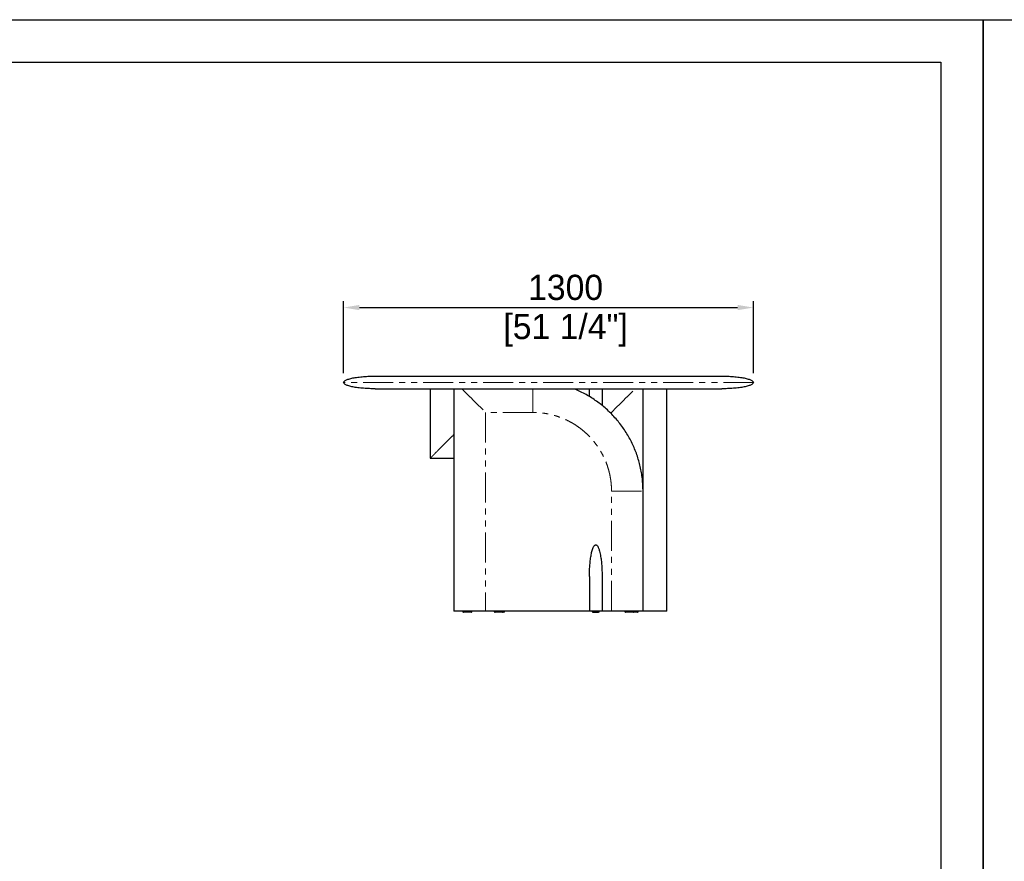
# Model space of a CAD drawing. Header units: millimetres. Extents: x -2064 to 15610, y -1415 to 32635.
# Tile 32 of 61: x 3716 to 6840, y 23012 to 25682. Entities that reach past the tile are written whole.
import ezdxf

# ---------------------------------------------------------------- set-up
doc = ezdxf.new("R2010")
doc.units = ezdxf.units.MM
doc.header["$LTSCALE"] = 15
doc.header["$PDSIZE"] = -1
doc.linetypes.add('SLD-Phantom', pattern=[12.7, 6.35, -1.27, 1.27, -1.27, 1.27, -1.27])
doc.linetypes.add('SLD-Solid', pattern=[0])
doc.layers.get('Defpoints').update_dxf_attribs({"color": 124})
doc.layers.add('QUOTE', color=8, linetype='Continuous')
doc.styles.get("Standard").update_dxf_attribs({"font": 'GOTHIC.TTF'})
doc.dimstyles.new('PRODOTTI', dxfattribs={"dimtxt": 80, "dimasz": 50, "dimexe": 20, "dimexo": 30, "dimgap": 20, "dimtad": 1, "dimdec": 1, "dimzin": 12, "dimtxsty": 'Standard', "dimcen": 4, "dimclrd": 252, "dimclre": 252, "dimclrt": 252, "dimadec": 0, "dimazin": 3, "dimtfac": 1, "dimtdec": 1, "dimtmove": 0, "dimatfit": 3, "dimfxl": 1, "dimtfillclr": 134, "dimarcsym": 0})

# ---------------------------------------------------------------- blocks, each defined once
blk = doc.blocks.new('*D37')
at = {"layer": 'Defpoints', "color": 0, "transparency": 16777216}
for p in [(6044.1, 24768.4), (4744.1, 24530.8), (6044.1, 24530.8)]:
    blk.add_point(p, dxfattribs=at)
at = {"layer": 'QUOTE', "color": 252, "lineweight": -2, "transparency": 16777216}
for p, q in [((4744.1, 24560.8), (4744.1, 24788.4)), ((6044.1, 24560.8), (6044.1, 24788.4)), ((4794.1, 24768.4), (5994.1, 24768.4))]:
    blk.add_line(p, q, dxfattribs=at)
at = {"layer": 'QUOTE', "color": 252, "transparency": 16777216}
for points in [[(4794.1, 24776.8), (4794.1, 24760.1), (4744.1, 24768.4)], [(5994.1, 24776.8), (5994.1, 24760.1), (6044.1, 24768.4)]]:
    blk.add_solid(points, dxfattribs=at)
at = {"layer": 'QUOTE', "color": 252, "transparency": 16777216, "char_height": 80, "attachment_point": 2}
for s, insert in [('1300', (5448.4, 24872.5)), ('[51 1/4"]', (5448.4, 24748.4))]:
    blk.add_mtext(s, dxfattribs=dict(at, insert=insert))

msp = doc.modelspace()

# ---------------------------------------------------------------- linework, layer by layer
for p, q in [((4844.065, 24550.831), (5944.065, 24550.831)), ((4844.065, 24510.831), (5944.065, 24510.831))]:
    msp.add_line(p, q)
at = {"color": 7, "linetype": 'SLD-Solid', "lineweight": 25}
for p, q in [((5019.065, 24510.831), (5019.065, 24290.831)), ((5094.065, 24510.831), (5094.065, 23805.831)), ((5524.065, 24485.831), (5524.065, 24510.831)), ((5564.065, 24510.831), (5564.065, 24485.831)), ((5694.065, 24186.006), (5694.065, 24510.831)), ((5769.065, 23805.831), (5769.065, 24510.831)), ((5019.065, 24290.831), (5089.065, 24290.831)), ((5089.065, 24290.831), (5094.065, 24290.71)), ((5694.065, 23805.831), (5694.065, 24185.831)), ((5524.065, 23915.831), (5524.065, 23805.831)), ((5564.065, 23915.831), (5564.065, 23805.831)), ((5194.065, 23805.831), (5094.065, 23805.831)), ((5121.565, 23805.831), (5121.565, 23804.831)), ((5151.565, 23804.831), (5151.565, 23805.831)), ((5524.065, 23805.831), (5194.065, 23805.831)), ((5221.565, 23805.831), (5221.565, 23804.831)), ((5251.565, 23804.831), (5251.565, 23805.831)), ((5255.565, 23804.831), (5255.565, 23805.831)), ((5564.065, 23805.831), (5524.065, 23805.831)), ((5532.565, 23805.831), (5532.565, 23804.831)), ((5555.565, 23804.831), (5555.565, 23805.831)), ((5594.065, 23805.831), (5564.065, 23805.831)), ((5636.565, 23805.831), (5636.565, 23804.831)), ((5666.565, 23804.831), (5666.565, 23805.831)), ((5679.065, 23804.831), (5679.065, 23805.831)), ((5535.566, 23801.831), (5552.564, 23801.831))]:
    msp.add_line(p, q, dxfattribs=at)
at = {"color": 8, "linetype": 'SLD-Phantom', "lineweight": 18}
for p, q in [((5344.065, 24435.831), (5194.065, 24435.831)), ((5194.065, 24435.831), (5194.065, 23805.831)), ((5594.065, 24435.831), (5588.893, 24435.831)), ((5594.065, 24435.831), (5594.065, 24430.659)), ((5094.065, 24365.777), (5089.065, 24360.831)), ((5594.065, 23805.831), (5594.065, 24185.831))]:
    msp.add_line(p, q, dxfattribs=at)
msp.add_lwpolyline([(-565.841, 25546.967), (6638.4, 25546.967), (6638.4, 20544.089), (-565.841, 20544.089)], close=True)
at = {"color": 7, "linetype": 'SLD-Solid', "lineweight": 25}
for centre, start, end in [((5124.565, 23804.831), 179.981129, 270), ((5148.565, 23804.831), 269.999594, 0.028368), ((5224.565, 23804.831), 179.981129, 270), ((5248.565, 23804.831), 269.999594, 0.028368), ((5252.565, 23804.831), 270, 359.968199), ((5535.565, 23804.831), 179.968199, 270), ((5552.565, 23804.831), 269.99999, 359.997765), ((5639.565, 23804.831), 179.981129, 270), ((5663.565, 23804.831), 269.999594, 0.028368), ((5676.065, 23804.831), 269.999594, 0.028368)]:
    msp.add_arc(centre, 3, start, end, dxfattribs=at)
for points, knots in [([(4744.065, 24530.831), (4744.065, 24532.01), (4744.588, 24533.232), (4746.307, 24535.089), (4747.034, 24535.712), (4748.815, 24536.956), (4749.867, 24537.578), (4752.304, 24538.809), (4753.688, 24539.418), (4756.784, 24540.616), (4758.496, 24541.204), (4762.234, 24542.347), (4764.259, 24542.903), (4768.599, 24543.972), (4770.913, 24544.485), (4778.235, 24545.95), (4783.627, 24546.824), (4795.06, 24548.319), (4801.1, 24548.94), (4813.41, 24549.914), (4819.677, 24550.268), (4832.059, 24550.726), (4838.172, 24550.831), (4844.065, 24550.831)], [0, 0, 0, 0, 0.125, 0.125, 0.1875, 0.1875, 0.25, 0.25, 0.3125, 0.3125, 0.375, 0.375, 0.4375, 0.4375, 0.5, 0.5, 0.625, 0.625, 0.75, 0.75, 0.875, 0.875, 1, 1, 1, 1]), ([(4844.065, 24510.831), (4838.172, 24510.831), (4832.059, 24510.936), (4819.677, 24511.394), (4813.41, 24511.748), (4801.1, 24512.723), (4795.06, 24513.344), (4783.627, 24514.839), (4778.235, 24515.713), (4770.913, 24517.177), (4768.599, 24517.691), (4764.259, 24518.76), (4762.234, 24519.315), (4758.496, 24520.459), (4756.784, 24521.046), (4753.688, 24522.244), (4752.304, 24522.854), (4749.867, 24524.085), (4748.815, 24524.706), (4747.034, 24525.95), (4746.307, 24526.573), (4744.588, 24528.43), (4744.065, 24529.653), (4744.065, 24530.831)], [0, 0, 0, 0, 0.125, 0.125, 0.25, 0.25, 0.375, 0.375, 0.5, 0.5, 0.5625, 0.5625, 0.625, 0.625, 0.6875, 0.6875, 0.75, 0.75, 0.8125, 0.8125, 0.875, 0.875, 1, 1, 1, 1]), ([(5944.065, 24550.831), (5949.957, 24550.831), (5956.07, 24550.726), (5968.452, 24550.268), (5974.719, 24549.914), (5987.029, 24548.94), (5993.069, 24548.319), (6004.502, 24546.824), (6009.894, 24545.95), (6017.216, 24544.485), (6019.53, 24543.972), (6023.87, 24542.903), (6025.895, 24542.347), (6029.633, 24541.204), (6031.345, 24540.616), (6034.441, 24539.418), (6035.825, 24538.809), (6038.262, 24537.578), (6039.314, 24536.956), (6041.095, 24535.712), (6041.822, 24535.089), (6043.541, 24533.232), (6044.065, 24532.01), (6044.065, 24530.831)], [0, 0, 0, 0, 0.125, 0.125, 0.25, 0.25, 0.375, 0.375, 0.5, 0.5, 0.5625, 0.5625, 0.625, 0.625, 0.6875, 0.6875, 0.75, 0.75, 0.8125, 0.8125, 0.875, 0.875, 1, 1, 1, 1]), ([(6044.065, 24530.831), (6044.065, 24529.653), (6043.541, 24528.43), (6041.822, 24526.573), (6041.095, 24525.95), (6039.314, 24524.706), (6038.262, 24524.085), (6035.825, 24522.854), (6034.441, 24522.244), (6031.345, 24521.046), (6029.633, 24520.459), (6025.895, 24519.315), (6023.87, 24518.76), (6019.53, 24517.691), (6017.216, 24517.177), (6009.894, 24515.713), (6004.502, 24514.839), (5993.069, 24513.344), (5987.029, 24512.723), (5974.719, 24511.748), (5968.452, 24511.394), (5956.07, 24510.936), (5949.957, 24510.831), (5944.065, 24510.831)], [0, 0, 0, 0, 0.125, 0.125, 0.1875, 0.1875, 0.25, 0.25, 0.3125, 0.3125, 0.375, 0.375, 0.4375, 0.4375, 0.5, 0.5, 0.625, 0.625, 0.75, 0.75, 0.875, 0.875, 1, 1, 1, 1]), ([(5694.065, 24185.831), (5693.957, 24192.377), (5693.743, 24205.467), (5692.018, 24225.04), (5689.283, 24244.488), (5685.446, 24263.752), (5680.548, 24282.772), (5674.592, 24301.489), (5667.594, 24319.842), (5659.565, 24337.768), (5650.541, 24355.214), (5640.555, 24372.128), (5629.643, 24388.46), (5617.837, 24404.158), (5605.172, 24419.172), (5591.683, 24433.45), (5577.406, 24446.939), (5562.392, 24459.604), (5546.693, 24471.409), (5530.361, 24482.321), (5513.448, 24492.309), (5495.999, 24501.327), (5482.728, 24507.291), (5475.314, 24510.287), (5473.967, 24510.831)], [0, 0, 0, 0, 0.04712703, 0.09424974, 0.14137077, 0.18849069, 0.23560938, 0.28272735, 0.32984717, 0.37696796, 0.42408825, 0.47120962, 0.51833159, 0.56545296, 0.61257325, 0.65969404, 0.70681483, 0.75393511, 0.80105649, 0.84817846, 0.89529983, 0.94242012, 0.98954091, 1, 1, 1, 1]), ([(5564.065, 24485.831), (5564.065, 24477.458), (5564.065, 24468.156), (5564.065, 24458.88), (5564.065, 24457.953)], [0, 0, 0, 0, 0.90004177, 1, 1, 1, 1]), ([(5524.065, 23915.831), (5524.065, 23915.864), (5524.065, 23921.36), (5524.246, 23932.321), (5525.069, 23948.679), (5526.52, 23964.999), (5528.601, 23980.236), (5531.034, 23992.209), (5533.437, 24000.913), (5535.443, 24006.327), (5537.308, 24010.049), (5538.641, 24012.149), (5539.9, 24013.724), (5541.285, 24014.963), (5542.795, 24015.715), (5543.674, 24015.796), (5544.065, 24015.831)], [0, 0, 0, 0, 0.00097243, 0.16031598, 0.31975195, 0.47843147, 0.63729301, 0.76621876, 0.83111161, 0.89594849, 0.92926453, 0.94617154, 0.9630535, 0.98193674, 0.99198291, 1, 1, 1, 1]), ([(5544.065, 24015.831), (5544.455, 24015.796), (5545.334, 24015.715), (5546.844, 24014.963), (5548.72, 24013.283), (5550.536, 24010.608), (5552.281, 24007.15), (5553.775, 24003.381), (5555.529, 23998.029), (5557.269, 23991.266), (5559.463, 23980.392), (5561.416, 23966.731), (5562.969, 23950.061), (5563.865, 23933.123), (5564.064, 23921.63), (5564.065, 23915.864), (5564.065, 23915.831)], [0, 0, 0, 0, 0.0080173, 0.01806373, 0.03694745, 0.07010855, 0.10401718, 0.14405637, 0.18420452, 0.26427119, 0.34449375, 0.50461262, 0.66470755, 0.83181039, 0.99902755, 1, 1, 1, 1]), ([(5694.065, 23805.831), (5694.035, 23805.831), (5693.974, 23805.831), (5693.295, 23805.831), (5692.156, 23805.831), (5690.85, 23805.831), (5689.867, 23805.831), (5688.754, 23805.831), (5687.512, 23805.831), (5686.14, 23805.831), (5683.62, 23805.831), (5679.657, 23805.831), (5674.394, 23805.831), (5669.034, 23805.831), (5663.754, 23805.831), (5658.295, 23805.831), (5652.472, 23805.831), (5642.979, 23805.831), (5629.602, 23805.831), (5612.142, 23805.831), (5600.191, 23805.831), (5594.065, 23805.831)], [0, 0, 0, 0, 0.01059816, 0.02179452, 0.04819679, 0.05868106, 0.07011749, 0.08255763, 0.09604148, 0.11060046, 0.12625954, 0.17486451, 0.23113559, 0.2828736, 0.33240925, 0.38519767, 0.44127557, 0.50067356, 0.65869074, 0.82504148, 1, 1, 1, 1]), ([(5769.065, 23805.831), (5769.035, 23805.831), (5768.974, 23805.831), (5768.295, 23805.831), (5767.156, 23805.831), (5765.85, 23805.831), (5764.867, 23805.831), (5763.754, 23805.831), (5762.512, 23805.831), (5761.14, 23805.831), (5758.62, 23805.831), (5754.657, 23805.831), (5749.394, 23805.831), (5744.034, 23805.831), (5738.754, 23805.831), (5733.295, 23805.831), (5727.472, 23805.831), (5717.979, 23805.831), (5706.884, 23805.831), (5697.826, 23805.831), (5694.295, 23805.831)], [0, 0, 0, 0, 0.01395107, 0.02868959, 0.06344468, 0.07724583, 0.09230038, 0.10867616, 0.12642586, 0.14559084, 0.16620393, 0.23018593, 0.30425934, 0.37236556, 0.43757268, 0.50706163, 0.58088074, 0.65907031, 0.86707896, 1, 1, 1, 1]), ([(5148.565, 23801.831), (5148.518, 23801.831), (5148.4, 23801.831), (5147.286, 23801.831), (5145.571, 23801.831), (5143.685, 23801.831), (5141.625, 23801.831), (5139.215, 23801.831), (5135.935, 23801.831), (5132.815, 23801.831), (5130.065, 23801.831), (5127.884, 23801.831), (5126.053, 23801.831), (5124.793, 23801.831), (5124.641, 23801.831), (5124.565, 23801.831)], [0, 0, 0, 0, 0.05055352, 0.1285051, 0.21043149, 0.27243711, 0.33451783, 0.41817344, 0.50188285, 0.63919789, 0.70627769, 0.77327393, 0.87032711, 0.93501547, 1, 1, 1, 1]), ([(5248.565, 23801.831), (5248.518, 23801.831), (5248.4, 23801.831), (5247.286, 23801.831), (5245.571, 23801.831), (5243.685, 23801.831), (5241.625, 23801.831), (5239.215, 23801.831), (5235.935, 23801.831), (5232.815, 23801.831), (5230.065, 23801.831), (5227.884, 23801.831), (5226.053, 23801.831), (5224.793, 23801.831), (5224.641, 23801.831), (5224.565, 23801.831)], [0, 0, 0, 0, 0.05055352, 0.1285051, 0.21043149, 0.27243711, 0.33451783, 0.41817344, 0.50188285, 0.63919789, 0.70627769, 0.77327393, 0.87032711, 0.93501547, 1, 1, 1, 1]), ([(5252.564, 23801.831), (5252.522, 23801.831), (5252.439, 23801.831), (5251.848, 23801.831), (5250.856, 23801.831), (5249.625, 23801.831), (5248.915, 23801.831)], [0, 0, 0, 0, 0.23273613, 0.46107083, 0.68917115, 1, 1, 1, 1]), ([(5663.565, 23801.831), (5663.518, 23801.831), (5663.4, 23801.831), (5662.286, 23801.831), (5660.571, 23801.831), (5658.685, 23801.831), (5656.625, 23801.831), (5654.215, 23801.831), (5650.935, 23801.831), (5647.815, 23801.831), (5645.065, 23801.831), (5642.884, 23801.831), (5641.053, 23801.831), (5639.793, 23801.831), (5639.641, 23801.831), (5639.565, 23801.831)], [0, 0, 0, 0, 0.05055352, 0.1285051, 0.21043149, 0.27243711, 0.33451783, 0.41817344, 0.50188285, 0.63919789, 0.70627769, 0.77327393, 0.87032711, 0.93501547, 1, 1, 1, 1]), ([(5676.065, 23801.831), (5676.018, 23801.831), (5675.9, 23801.831), (5674.786, 23801.831), (5673.071, 23801.831), (5671.185, 23801.831), (5669.124, 23801.831), (5666.72, 23801.831), (5664.828, 23801.831), (5663.861, 23801.831), (5663.787, 23801.831)], [0, 0, 0, 0, 0.09934888, 0.25254101, 0.41354452, 0.53539931, 0.65740168, 0.8218035, 0.98631105, 1, 1, 1, 1])]:
    msp.add_open_spline(points, degree=3, knots=knots, dxfattribs=at)
at = {"color": 8, "linetype": 'SLD-Phantom', "lineweight": 18}
for points, knots in [([(6044.065, 24530.831), (6044.065, 24530.831), (6039.875, 24530.831), (6023.275, 24530.831), (6010.866, 24530.831), (5978.306, 24530.831), (5958.155, 24530.831), (5910.884, 24530.831), (5883.766, 24530.831), (5823.602, 24530.831), (5790.558, 24530.831), (5719.812, 24530.831), (5682.113, 24530.831), (5603.505, 24530.831), (5562.598, 24530.831), (5479.148, 24530.831), (5436.607, 24530.831), (5351.522, 24530.831), (5308.981, 24530.831), (5225.531, 24530.831), (5184.624, 24530.831), (5106.016, 24530.831), (5068.317, 24530.831), (4997.571, 24530.831), (4964.527, 24530.831), (4904.363, 24530.831), (4877.245, 24530.831), (4829.974, 24530.831), (4809.823, 24530.831), (4777.263, 24530.831), (4764.854, 24530.831), (4748.254, 24530.831), (4744.065, 24530.831), (4744.065, 24530.831)], [0, 0, 0, 0, 0.0625, 0.0625, 0.125, 0.125, 0.1875, 0.1875, 0.25, 0.25, 0.3125, 0.3125, 0.375, 0.375, 0.4375, 0.4375, 0.5, 0.5, 0.5625, 0.5625, 0.625, 0.625, 0.6875, 0.6875, 0.75, 0.75, 0.8125, 0.8125, 0.875, 0.875, 0.9375, 0.9375, 1, 1, 1, 1]), ([(5119.065, 24510.831), (5121.64, 24508.256), (5129.645, 24500.251), (5143.167, 24486.729), (5159.835, 24470.061), (5176.773, 24453.123), (5188.266, 24441.63), (5194.031, 24435.864), (5194.065, 24435.831)], [0, 0, 0, 0, 0.10385041, 0.32275062, 0.54161812, 0.77006619, 0.99867055, 1, 1, 1, 1]), ([(5344.065, 24435.831), (5344.065, 24439.261), (5344.065, 24446.215), (5344.065, 24456.721), (5344.065, 24467.312), (5344.065, 24477.782), (5344.065, 24487.911), (5344.065, 24497.47), (5344.065, 24505.052), (5344.065, 24509.403), (5344.065, 24510.831)], [0, 0, 0, 0, 0.13640609, 0.27650055, 0.41797058, 0.5581435, 0.69411975, 0.82295408, 0.94186817, 1, 1, 1, 1]), ([(5594.065, 24435.831), (5594.098, 24435.864), (5599.863, 24441.63), (5611.356, 24453.123), (5628.294, 24470.061), (5644.962, 24486.729), (5658.484, 24500.251), (5666.489, 24508.256), (5669.065, 24510.831)], [0, 0, 0, 0, 0.00132945, 0.22993381, 0.45838188, 0.67724938, 0.89614959, 1, 1, 1, 1]), ([(5594.065, 24185.831), (5593.962, 24191.278), (5593.756, 24202.171), (5592.084, 24218.463), (5589.422, 24234.637), (5585.703, 24250.603), (5580.958, 24266.27), (5575.199, 24281.57), (5568.453, 24296.46), (5560.73, 24310.895), (5552.066, 24324.813), (5542.524, 24338.143), (5532.143, 24350.802), (5520.968, 24362.734), (5509.036, 24373.909), (5496.377, 24384.29), (5483.047, 24393.832), (5469.129, 24402.496), (5454.694, 24410.219), (5439.804, 24416.965), (5424.504, 24422.725), (5408.837, 24427.47), (5392.871, 24431.189), (5376.697, 24433.851), (5360.405, 24435.522), (5349.511, 24435.728), (5344.065, 24435.831)], [0, 0, 0, 0, 0.04161108, 0.08321987, 0.12500557, 0.16678511, 0.20839023, 0.2500001, 0.29160595, 0.33321287, 0.37500004, 0.41678386, 0.45839078, 0.49999999, 0.54160584, 0.58321276, 0.62499994, 0.66678376, 0.70839068, 0.74999988, 0.79160639, 0.83321151, 0.87499441, 0.91677845, 0.95838724, 1, 1, 1, 1]), ([(5089.065, 24360.831), (5085.308, 24357.075), (5077.794, 24349.56), (5066.272, 24338.039), (5054.504, 24326.271), (5043.779, 24315.546), (5035.251, 24307.017), (5029.496, 24301.263), (5025.625, 24297.391), (5022.774, 24294.541), (5020.857, 24292.624), (5019.652, 24291.419), (5019.134, 24290.901), (5019.082, 24290.849), (5019.065, 24290.831)], [0, 0, 0, 0, 0.15492797, 0.30992189, 0.47589726, 0.64209372, 0.7557571, 0.83322171, 0.88634336, 0.92312062, 0.96091717, 0.97639807, 0.99205326, 1, 1, 1, 1]), ([(5594.065, 24185.831), (5597.495, 24185.831), (5604.448, 24185.831), (5614.954, 24185.831), (5625.545, 24185.831), (5636.016, 24185.831), (5646.144, 24185.831), (5655.705, 24185.831), (5664.172, 24185.831), (5671.452, 24185.831), (5677.505, 24185.831), (5682.64, 24185.831), (5686.819, 24185.831), (5690.035, 24185.831), (5692.326, 24185.831), (5693.54, 24185.831), (5694.003, 24185.831), (5694.045, 24185.831), (5694.065, 24185.831)], [0, 0, 0, 0, 0.09798478, 0.19861904, 0.30024141, 0.40093203, 0.49860806, 0.59115381, 0.67657354, 0.74411178, 0.80398312, 0.85560931, 0.89877697, 0.93369395, 0.9610815, 0.98235956, 0.99145767, 1, 1, 1, 1])]:
    msp.add_open_spline(points, degree=3, knots=knots, dxfattribs=at)
at = {"layer": 'Defpoints'}
for points in [[(-700.405, 25681.531), (6772.964, 25681.531), (6772.964, 20409.525), (-700.405, 20409.525)], [(6772.964, 25681.531), (14246.332, 25681.531), (14246.332, 20409.525), (6772.964, 20409.525)]]:
    msp.add_lwpolyline(points, close=True, dxfattribs=at)

# ---------------------------------------------------------------- dimensions: what is measured, and where the dimension line sits
at = {"layer": 'QUOTE'}
dim = msp.add_linear_dim(base=(6044.065, 24768.439), p1=(4744.065, 24530.831), p2=(6044.065, 24530.831), dimstyle='PRODOTTI', override={"dimpost": '\\X'}, dxfattribs=at)
dim.commit()
dim.dimension.update_dxf_attribs({"geometry": '*D37', "text_midpoint": (5448.403, 24768.439), "dimtype": 160})

doc.saveas('drawing.dxf')
